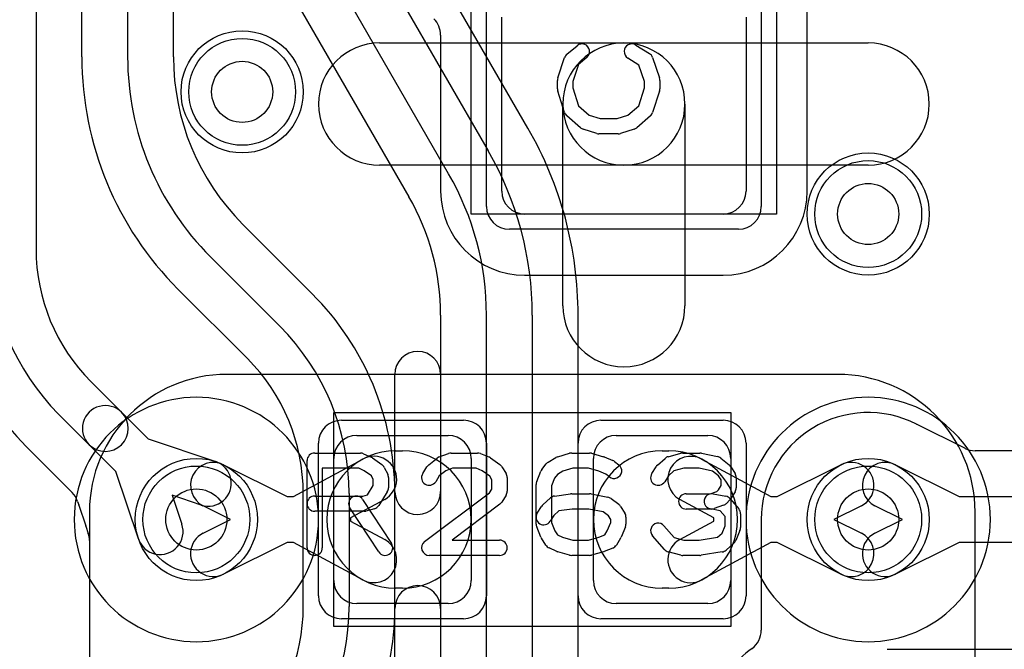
# Model space of a CAD drawing. Extents: x 0 to 20.5, y -0.5 to 20.
# Tile 6 of 21: x 6.7 to 9.9, y 5.2 to 7.2. Entities that reach past the tile are written whole.
import ezdxf

# ---------------------------------------------------------------- set-up
doc = ezdxf.new("R2010")
doc.units = 0
for name, color, linetype in [('Hole', 1, 'CONTINUOUS'), ('L1', 3, 'CONTINUOUS'), ('L2', 3, 'CONTINUOUS'), ('L3', 3, 'CONTINUOUS'), ('L4', 3, 'CONTINUOUS'), ('MetalMask-A', 176, 'CONTINUOUS'), ('PartsArea-A', 111, 'CONTINUOUS'), ('PartsSilk-A', 221, 'CONTINUOUS'), ('Resist-A', 2, 'CONTINUOUS'), ('Resist-B', 2, 'CONTINUOUS')]:
    doc.layers.add(name, color=color, linetype=linetype)

msp = doc.modelspace()

# ---------------------------------------------------------------- linework, layer by layer
at = {"layer": 'Hole'}
for centre in [(7.45, 7), (9.5, 6.6), (7.3, 5.6), (9.5, 5.6)]:
    msp.add_circle(centre, 0.1, dxfattribs=at)
at = {"layer": 'L1'}
for p, q in [((9.30004, 6.675), (9.30004, 7.62499)), ((8.3, 6.675), (8.3, 7.245)), ((9.1, 7.245), (9.1, 6.675)), ((7.9, 7.16), (8.7, 7.16)), ((8.09996, 7.18609), (8.09996, 6.675)), ((8.7, 7.16), (9.5, 7.16)), ((8.5, 6.3), (8.5, 6.96)), ((8.9, 6.96), (8.9, 6.3)), ((8.7, 6.76), (7.9, 6.76)), ((9.5, 6.76), (8.7, 6.76)), ((9.025, 6.6), (8.375, 6.6)), ((8.375, 6.39996), (9.025, 6.39996)), ((9.40004, 6.07504), (7.39996, 6.07504)), ((7.825, 5.875), (8.125, 5.875)), ((8.675, 5.875), (8.975, 5.875)), ((7.9525, 5.825), (7.975, 5.825)), ((8.825, 5.825), (8.8475, 5.825)), ((7.38929, 5.77896), (7.59766, 5.675)), ((7.6185, 5.675), (7.84536, 5.79785)), ((7.75, 5.4), (7.75, 5.8)), ((8.2, 5.8), (8.2, 5.4)), ((8.6, 5.4), (8.6, 5.8)), ((8.95464, 5.79785), (9.1815, 5.675)), ((9.05, 5.8), (9.05, 5.4)), ((9.20234, 5.675), (9.41071, 5.77896)), ((7.59766, 5.675), (7.6185, 5.675)), ((9.1815, 5.675), (9.20234, 5.675)), ((7.412, 5.6), (7.32233, 5.64474)), ((7.91678, 5.66595), (7.80525, 5.60555)), ((8.99475, 5.60555), (8.88322, 5.66595)), ((9.47767, 5.64474), (9.388, 5.6)), ((6.94996, 5.62504), (6.94996, 3.57496)), ((9.85004, 3.57496), (9.85004, 5.62504)), ((7.32233, 5.55526), (7.412, 5.6)), ((7.80525, 5.60555), (7.80525, 5.59445)), ((7.80525, 5.59445), (7.91678, 5.53405)), ((8.88322, 5.53405), (8.99475, 5.59445)), ((8.99475, 5.59445), (8.99475, 5.60555)), ((9.388, 5.6), (9.47767, 5.55526)), ((7.59766, 5.525), (7.38929, 5.42104)), ((7.6185, 5.525), (7.59766, 5.525)), ((7.84536, 5.40215), (7.6185, 5.525)), ((9.1815, 5.525), (8.95464, 5.40215)), ((9.20234, 5.525), (9.1815, 5.525)), ((9.41071, 5.42104), (9.20234, 5.525)), ((7.975, 5.375), (7.9525, 5.375)), ((8.8475, 5.375), (8.825, 5.375)), ((8.125, 5.325), (7.825, 5.325)), ((8.975, 5.325), (8.675, 5.325))]:
    msp.add_line(p, q, dxfattribs=at)
for centre in [(7.45, 7), (9.5, 6.6), (7.3, 5.6), (9.5, 5.6)]:
    msp.add_circle(centre, 0.2, dxfattribs=at)
for centre, radius, start, end in [((8.02499, 7.18609), 0.07497, 0, 45), ((7.9, 6.96), 0.2, 90, -90), ((8.7, 6.96), 0.2, 90, -90), ((8.7, 6.96), 0.2, 0, 180), ((8.7, 6.96), 0.2, -90, 90), ((9.5, 6.96), 0.2, -90, 90), ((8.375, 6.675), 0.27504, 180, -90), ((8.375, 6.675), 0.075, 180, -90), ((9.025, 6.675), 0.27504, -90, 0), ((9.025, 6.675), 0.075, -90, 0), ((8.7, 6.3), 0.2, 180, 0), ((7.39996, 5.62504), 0.45, 90, 180), ((9.40004, 5.62504), 0.45, 0, 90), ((7.825, 5.8), 0.075, 90, 180), ((8.125, 5.8), 0.075, 0, 90), ((8.675, 5.8), 0.075, 90, 180), ((8.975, 5.8), 0.075, 0, 90), ((7.9525, 5.6), 0.225, 90, -90), ((7.88107, 5.7319), 0.075, -61.56575, 118.43679), ((7.975, 5.6), 0.225, -90, 90), ((8.825, 5.6), 0.225, 90, -90), ((8.91893, 5.7319), 0.075, 61.56575, -118.43679), ((8.8475, 5.6), 0.225, -90, 90), ((7.35581, 5.71185), 0.075, 63.4862, -116.51596), ((9.44419, 5.71185), 0.075, -63.4862, 116.51596), ((7.35581, 5.48815), 0.075, 116.5138, -63.48404), ((9.44419, 5.48815), 0.075, -116.5138, 63.48404), ((7.88107, 5.4681), 0.075, -118.43425, 61.56321), ((8.91893, 5.4681), 0.075, 118.43425, -61.56321), ((7.825, 5.4), 0.075, 180, -90), ((8.125, 5.4), 0.075, -90, 0), ((8.675, 5.4), 0.075, 180, -90), ((8.975, 5.4), 0.075, -90, 0)]:
    msp.add_arc(centre, radius, start, end, dxfattribs=at)
at = {"layer": 'L2'}
for centre in [(7.45, 7), (9.5, 6.6)]:
    msp.add_circle(centre, 0.2, dxfattribs=at)
for centre, start, end in [((7.3, 5.6), 90, -90), ((7.3, 5.6), -90, 90), ((9.5, 5.6), 90, -90), ((9.5, 5.6), -90, 90)]:
    msp.add_arc(centre, 0.40004, start, end, dxfattribs=at)
at = {"layer": 'L3'}
for centre in [(7.45, 7), (9.5, 6.6)]:
    msp.add_circle(centre, 0.2, dxfattribs=at)
for centre, start, end in [((7.3, 5.6), 90, -90), ((7.3, 5.6), -90, 90), ((9.5, 5.6), 90, -90), ((9.5, 5.6), -90, 90)]:
    msp.add_arc(centre, 0.40004, start, end, dxfattribs=at)
at = {"layer": 'L4'}
for p, q in [((6.775, 10.65), (6.775, 6.48568)), ((6.925, 7.11421), (6.925, 10.65)), ((7.075, 10.65), (7.075, 7.11421)), ((7.22504, 7.11421), (7.22504, 8.05356)), ((8.38592, 6.88165), (7.92886, 7.67331)), ((7.79893, 7.59827), (8.25598, 6.80663)), ((8.12607, 6.73163), (7.66902, 7.52327)), ((7.53908, 7.44825), (7.99614, 6.65659)), ((7.6791, 6.33916), (7.45202, 6.56624)), ((7.34593, 6.46015), (7.573, 6.23306)), ((7.46694, 6.127), (7.23986, 6.35408)), ((8.09996, 6.26913), (8.09996, 5.69137)), ((8.25, 4.76913), (8.25, 6.26913)), ((8.4, 6.26913), (8.4, 4.76913)), ((8.55004, 4.76913), (8.55004, 6.26913)), ((7.95, 4.925), (7.95, 6.075)), ((8.1, 6.075), (8.1, 4.925)), ((6.95504, 6.05103), (7.05504, 5.95101)), ((6.94898, 5.84495), (6.84897, 5.94496)), ((7.05504, 5.95101), (7.14254, 5.86351)), ((9.81706, 5.833), (9.6599, 5.9114)), ((6.74288, 5.83886), (6.89291, 5.68883)), ((7.03648, 5.75745), (6.94898, 5.84495)), ((7.14254, 5.86351), (7.36341, 5.78968)), ((14.38579, 5.82504), (9.85068, 5.82504)), ((9.58929, 5.77896), (9.79766, 5.675)), ((7.11032, 5.53659), (7.03648, 5.75745)), ((7.31585, 5.64742), (7.22081, 5.67919)), ((7.22081, 5.67919), (7.25258, 5.58415)), ((7.65, 5.31495), (7.65, 5.68505)), ((7.8, 5.68505), (7.8, 5.31495)), ((9.79766, 5.675), (12.08289, 5.675)), ((6.91116, 5.6591), (6.91495, 5.64778)), ((6.91523, 5.64695), (6.93786, 5.57923)), ((9.612, 5.6), (9.52233, 5.64474)), ((9.14995, 5.60001), (9.14995, 5.23767)), ((9.52233, 5.55526), (9.612, 5.6)), ((6.93829, 5.57799), (6.94612, 5.55455)), ((6.94998, 5.5308), (6.94998, 4.6)), ((9.79766, 5.525), (9.58929, 5.42104)), ((12.08289, 5.525), (9.79766, 5.525)), ((8.09996, 5.30862), (8.09996, 4.76913)), ((9.56212, 5.175), (16.08579, 5.175))]:
    msp.add_line(p, q, dxfattribs=at)
for centre in [(7.45, 7), (9.5, 6.6), (7.3, 5.6), (9.5, 5.6)]:
    msp.add_circle(centre, 0.2, dxfattribs=at)
for centre, radius, start, end in [((8, 7.11422), 1.075, -179.99947, -135), ((8, 7.11422), 0.925, -179.99938, -135), ((8, 7.11422), 0.77496, -179.99926, -135), ((7.325, 6.26913), 1.22504, 0, 29.9999), ((7.325, 6.26913), 1.075, 0, 29.99993), ((7.325, 6.26913), 0.925, 0, 30.00011), ((7.325, 6.26913), 0.77496, 0, 29.99854), ((7.3897, 6.48568), 0.91474, 180, -135), ((7.3897, 6.48568), 0.7647, 180, -135.00053), ((7.3897, 6.48568), 0.6147, 180, -135.00066), ((7.025, 5.68505), 0.92504, 0.36234, 45.00044), ((7.025, 5.68505), 0.775, 0, 45.00052), ((7.025, 5.68505), 0.625, 0, 45.00065), ((8.025, 6.075), 0.075, 0, 180), ((7.00201, 5.89798), 0.075, 45, -134.99904), ((7.00201, 5.89798), 0.075, -135, 45), ((9.5, 5.60001), 0.35005, 63.09896, 180), ((9.6923, 5.97904), 0.07497, -116.89999, -116.74619), ((9.69337, 5.97849), 0.07498, -117.66564, -116.51379), ((9.85053, 5.90009), 0.07498, -116.51379, -115.9943), ((9.85068, 5.90001), 0.07497, -116.12414, -90), ((7.33963, 5.71855), 0.075, -108.48568, 71.5166), ((9.55581, 5.71185), 0.075, 63.4862, -116.51596), ((6.8399, 5.63582), 0.07497, 18.09175, 45), ((8.02499, 5.69137), 0.07497, -179.64081, 0), ((6.84413, 5.62319), 0.07497, 18.47845, 19.14794), ((6.86718, 5.55424), 0.07497, 18.46878, 19.47183), ((7.18145, 5.56037), 0.075, -161.51432, 18.48629), ((6.87501, 5.5308), 0.07497, 0, 18.46878), ((9.55581, 5.48815), 0.075, 116.5138, -63.48404), ((8.02499, 5.30862), 0.07497, 0, 179.64081), ((7.025, 5.31494), 0.625, -45, 0.00092), ((7.025, 5.31494), 0.775, -45, 0.00074), ((7.025, 5.31494), 0.92504, -43.08834, -0.36234), ((9.07498, 5.23767), 0.07497, -53.13927, 0), ((9.56215, 4.58787), 0.73718, 126.85964, 134.88843)]:
    msp.add_arc(centre, radius, start, end, dxfattribs=at)
at = {"layer": 'MetalMask-A'}
for p, q in [((8.3, 6.675), (8.3, 7.245)), ((9.1, 7.245), (9.1, 6.675)), ((9.025, 6.6), (8.375, 6.6)), ((7.825, 5.875), (8.125, 5.875)), ((8.675, 5.875), (8.975, 5.875)), ((7.75, 5.4), (7.75, 5.8)), ((8.2, 5.8), (8.2, 5.4)), ((8.6, 5.4), (8.6, 5.8)), ((9.05, 5.8), (9.05, 5.4)), ((8.125, 5.325), (7.825, 5.325)), ((8.975, 5.325), (8.675, 5.325))]:
    msp.add_line(p, q, dxfattribs=at)
for centre, start, end in [((8.375, 6.675), 180, -90), ((9.025, 6.675), -90, 0), ((7.825, 5.8), 90, 180), ((8.125, 5.8), 0, 90), ((8.675, 5.8), 90, 180), ((8.975, 5.8), 0, 90), ((7.825, 5.4), 180, -90), ((8.125, 5.4), -90, 0), ((8.675, 5.4), 180, -90), ((8.975, 5.4), -90, 0)]:
    msp.add_arc(centre, 0.075, start, end, dxfattribs=at)
at = {"layer": 'PartsArea-A'}
for p, q in [((8.2, 6.6), (8.2, 8.6)), ((9.2, 8.6), (9.2, 6.6)), ((9.2, 6.6), (8.2, 6.6)), ((7.75, 5.25), (7.75, 5.95)), ((7.75, 5.95), (9.05, 5.95)), ((9.05, 5.95), (9.05, 5.25)), ((9.05, 5.25), (7.75, 5.25))]:
    msp.add_line(p, q, dxfattribs=at)
at = {"layer": 'PartsSilk-A'}
for p, q in [((8.51363, 7.12338), (8.54696, 7.15115)), ((8.73918, 7.15314), (8.78362, 7.12537)), ((8.48369, 7.0454), (8.50591, 7.11207)), ((8.57896, 7.11273), (8.5511, 7.08952)), ((8.7495, 7.08773), (8.71268, 7.11074)), ((8.79409, 7.11207), (8.81631, 7.0454)), ((8.5511, 7.08952), (8.53241, 7.03344)), ((8.76759, 7.03344), (8.7495, 7.08773)), ((8.48241, 7.00972), (8.48241, 7.0375)), ((8.53241, 7.03344), (8.53241, 7.01362)), ((8.76759, 7.01362), (8.76759, 7.03344)), ((8.81759, 7.0375), (8.81759, 7.00972)), ((8.50582, 6.93266), (8.4836, 7.0021)), ((8.53241, 7.01362), (8.55132, 6.95452)), ((8.74868, 6.95452), (8.76759, 7.01362)), ((8.8164, 7.0021), (8.79418, 6.93266)), ((8.55132, 6.95452), (8.58656, 6.92368)), ((8.71344, 6.92368), (8.74868, 6.95452)), ((8.55761, 6.88258), (8.51317, 6.92147)), ((8.58656, 6.92368), (8.62234, 6.9125)), ((8.62234, 6.9125), (8.67766, 6.9125)), ((8.67766, 6.9125), (8.71344, 6.92368)), ((8.78683, 6.92147), (8.74239, 6.88258)), ((8.61106, 6.86364), (8.56661, 6.87753)), ((8.73339, 6.87753), (8.68894, 6.86364)), ((8.68148, 6.8625), (8.61852, 6.8625)), ((7.6875, 5.81759), (7.8375, 5.81759)), ((7.84765, 5.81544), (7.87265, 5.80433)), ((8.09563, 5.80497), (8.12618, 5.81608)), ((8.13472, 5.81759), (8.22083, 5.81759)), ((8.23011, 5.8158), (8.25789, 5.80469)), ((8.48341, 5.80552), (8.5223, 5.81663)), ((8.52917, 5.81759), (8.5875, 5.81759)), ((8.59437, 5.81663), (8.63326, 5.80552)), ((8.63567, 5.80469), (8.66345, 5.79358)), ((8.84495, 5.80564), (8.88662, 5.81675)), ((8.89306, 5.81759), (8.94861, 5.81759)), ((8.95376, 5.81705), (9.00654, 5.80594)), ((7.6625, 5.50741), (7.6625, 5.79259)), ((7.8772, 5.8017), (7.90776, 5.77948)), ((8.0413, 5.75029), (8.05519, 5.77251)), ((8.06077, 5.77878), (8.08855, 5.801)), ((8.26331, 5.8017), (8.29387, 5.77948)), ((8.30037, 5.77251), (8.31426, 5.75029)), ((8.43139, 5.76315), (8.44528, 5.78167)), ((8.45254, 5.78818), (8.47754, 5.80299)), ((8.66979, 5.78989), (8.68368, 5.77878)), ((8.7913, 5.75029), (8.80519, 5.77251)), ((8.80978, 5.77795), (8.83478, 5.80017)), ((9.01701, 5.801), (9.04479, 5.77878)), ((9.05037, 5.77251), (9.06426, 5.75029)), ((7.8322, 5.76759), (7.7125, 5.76759)), ((7.7125, 5.76759), (7.7125, 5.50741)), ((7.84993, 5.75971), (7.8322, 5.76759)), ((7.87343, 5.74263), (7.84993, 5.75971)), ((7.87917, 5.73114), (7.87343, 5.74263)), ((7.91542, 5.77044), (7.92653, 5.74822)), ((8.09533, 5.7424), (8.0837, 5.72379)), ((8.11658, 5.75939), (8.09533, 5.7424)), ((8.13912, 5.76759), (8.11658, 5.75939)), ((8.21602, 5.76759), (8.13912, 5.76759)), ((8.23643, 5.75943), (8.21602, 5.76759)), ((8.26054, 5.74189), (8.23643, 5.75943)), ((8.26806, 5.72987), (8.26054, 5.74189)), ((8.41442, 5.72442), (8.42831, 5.75776)), ((8.4823, 5.74769), (8.47327, 5.73565)), ((8.50025, 5.75833), (8.4823, 5.74769)), ((8.53267, 5.76759), (8.50025, 5.75833)), ((8.584, 5.76759), (8.53267, 5.76759)), ((8.61829, 5.75779), (8.584, 5.76759)), ((8.64145, 5.74853), (8.61829, 5.75779)), ((8.65244, 5.73974), (8.64145, 5.74853)), ((8.84568, 5.74296), (8.8337, 5.72379)), ((8.86356, 5.75885), (8.84568, 5.74296)), ((8.89634, 5.76759), (8.86356, 5.75885)), ((8.94601, 5.76759), (8.89634, 5.76759)), ((8.99042, 5.75824), (8.94601, 5.76759)), ((9.01023, 5.7424), (8.99042, 5.75824)), ((9.01806, 5.72987), (9.01023, 5.7424)), ((7.86042, 5.68087), (7.87917, 5.71087)), ((7.87917, 5.71087), (7.87917, 5.73114)), ((7.92917, 5.73704), (7.92917, 5.7037)), ((8.26806, 5.69976), (8.26806, 5.72987)), ((8.31806, 5.73704), (8.31806, 5.69259)), ((8.4125, 5.58519), (8.4125, 5.71481)), ((8.47327, 5.73565), (8.4625, 5.70981)), ((8.4625, 5.70981), (8.4625, 5.59019)), ((9.00948, 5.69715), (9.01806, 5.71087)), ((9.01806, 5.71087), (9.01806, 5.72987)), ((9.06806, 5.73704), (9.06806, 5.7037)), ((7.6875, 5.67685), (7.84533, 5.67685)), ((7.84533, 5.67685), (7.86042, 5.68087)), ((7.92537, 5.69045), (7.89759, 5.64601)), ((8.04747, 5.52739), (8.26043, 5.68756)), ((8.26043, 5.68756), (8.26806, 5.69976)), ((8.31426, 5.67934), (8.30037, 5.65712)), ((8.47291, 5.67661), (8.52569, 5.68402)), ((8.52917, 5.68426), (8.5875, 5.68426)), ((8.5924, 5.68377), (8.64796, 5.67266)), ((8.90417, 5.68426), (8.9831, 5.68426)), ((8.9831, 5.68426), (9.0043, 5.69197)), ((8.99188, 5.68387), (9.03355, 5.67646)), ((9.0043, 5.69197), (9.00948, 5.69715)), ((9.06426, 5.69045), (9.05037, 5.66823)), ((7.84453, 5.66553), (7.93898, 5.52109)), ((8.2942, 5.65039), (8.13733, 5.53241)), ((8.4163, 5.62066), (8.43019, 5.64288)), ((8.43478, 5.64832), (8.45978, 5.67054)), ((8.65794, 5.66824), (8.68294, 5.64972)), ((8.68926, 5.64287), (8.70314, 5.62065)), ((9.0266, 5.64687), (8.99604, 5.63576)), ((9.04685, 5.6638), (9.03574, 5.65269)), ((9.04838, 5.66785), (9.07615, 5.63452)), ((7.84861, 5.62685), (7.6875, 5.62685)), ((7.89714, 5.49373), (7.80269, 5.63817)), ((7.88283, 5.6351), (7.85505, 5.62769)), ((8.47068, 5.61333), (8.4587, 5.59416)), ((8.48735, 5.62814), (8.47068, 5.61333)), ((8.53092, 5.63426), (8.48735, 5.62814)), ((8.58502, 5.63426), (8.53092, 5.63426)), ((8.63267, 5.62473), (8.58502, 5.63426)), ((8.64937, 5.61236), (8.63267, 5.62473)), ((8.65694, 5.60024), (8.64937, 5.61236)), ((8.9875, 5.63426), (8.90417, 5.63426)), ((9.01581, 5.62883), (8.98312, 5.63465)), ((9.03194, 5.60947), (9.01581, 5.62883)), ((9.08194, 5.61852), (9.08194, 5.57407)), ((8.4625, 5.59019), (8.47368, 5.56336)), ((8.64577, 5.56336), (8.65694, 5.59019)), ((8.65694, 5.59019), (8.65694, 5.60024)), ((8.70694, 5.60741), (8.70694, 5.58519)), ((8.83131, 5.57942), (8.86519, 5.54071)), ((9.02218, 5.55563), (9.03194, 5.57907)), ((9.03194, 5.57907), (9.03194, 5.60947)), ((8.42831, 5.54224), (8.41442, 5.57558)), ((8.47368, 5.56336), (8.48242, 5.54937)), ((8.48242, 5.54937), (8.49883, 5.54208)), ((8.61829, 5.54221), (8.6373, 5.54981)), ((8.6373, 5.54981), (8.64577, 5.56336)), ((8.70502, 5.57558), (8.69114, 5.54224)), ((8.83258, 5.50206), (8.79369, 5.5465)), ((9.00691, 5.54205), (9.02218, 5.55563)), ((9.08002, 5.56446), (9.06614, 5.53113)), ((8.13733, 5.53241), (8.29306, 5.53241)), ((8.44408, 5.51638), (8.43019, 5.5386)), ((8.49883, 5.54208), (8.53267, 5.53241)), ((8.53267, 5.53241), (8.584, 5.53241)), ((8.584, 5.53241), (8.61829, 5.54221)), ((8.68926, 5.5386), (8.67537, 5.51638)), ((8.86519, 5.54071), (8.89634, 5.53241)), ((8.89634, 5.53241), (8.94662, 5.53241)), ((8.94662, 5.53241), (9.00691, 5.54205)), ((9.05967, 5.52205), (9.03467, 5.49983)), ((8.29306, 5.48241), (8.0625, 5.48241)), ((8.48013, 5.49567), (8.45513, 5.50678)), ((8.5223, 5.48337), (8.48341, 5.49448)), ((8.5875, 5.48241), (8.52917, 5.48241)), ((8.63326, 5.49448), (8.59437, 5.48337)), ((8.66345, 5.50642), (8.63567, 5.49531)), ((8.88662, 5.48325), (8.84495, 5.49436)), ((8.94861, 5.48241), (8.89306, 5.48241)), ((9.02201, 5.49383), (8.95256, 5.48272))]:
    msp.add_line(p, q, dxfattribs=at)
for centre, start, end in [((8.56296, 7.13194), -50.2091, 129.8005), ((8.72593, 7.13194), 57.99462, -122.00075), ((8.52963, 7.10417), 129.7909, 161.57954), ((8.77037, 7.10417), 18.42046, 57.99462), ((8.50741, 7.0375), 161.57954, 180), ((8.79259, 7.0375), 0, 18.42046), ((8.50741, 7.00972), 180, -162.25358), ((8.79259, 7.00972), -17.74642, 0), ((8.52963, 6.94028), -162.25358, -131.18808), ((8.77037, 6.94028), -48.81192, -17.74642), ((8.57407, 6.90139), -131.18808, -107.36223), ((8.72593, 6.90139), -72.63777, -48.81192), ((8.61852, 6.8875), -107.36223, -90), ((8.68148, 6.8875), -90, -72.63777), ((7.6875, 5.79259), 90, 180), ((7.8375, 5.79259), 66.04914, 90), ((7.8625, 5.78148), 53.98274, 66.03964), ((8.10417, 5.78148), 109.97919, 128.65478), ((8.13472, 5.79259), 90, 109.98461), ((8.22083, 5.79259), 68.2071, 90), ((8.24861, 5.78148), 53.98274, 68.20215), ((8.49028, 5.78148), 105.94854, 120.63752), ((8.52917, 5.79259), 90, 105.94854), ((8.5875, 5.79259), 74.05146, 90), ((8.62639, 5.78148), 68.2071, 74.05146), ((8.85139, 5.78148), 104.92551, 131.63069), ((8.89306, 5.79259), 90, 104.92885), ((8.94861, 5.79259), 78.11016, 90), ((9.00139, 5.78148), 51.33303, 78.11298), ((7.89306, 5.75926), 26.56505, 53.97932), ((8.07639, 5.75926), 128.66697, 147.98998), ((8.27917, 5.75926), 32.00538, 53.97932), ((8.46528, 5.76667), 120.63752, 143.1301), ((8.66806, 5.75926), -128.66697, 51.34522), ((8.65417, 5.77037), 51.33303, 68.2071), ((8.82639, 5.75926), 131.62783, 147.98998), ((9.02917, 5.75926), 32.00538, 51.34522), ((7.90417, 5.73704), 0, 26.56505), ((8.0625, 5.73704), 147.99462, -32.01002), ((8.29306, 5.73704), 0, 32.01002), ((8.45139, 5.74815), 143.1301, 157.39424), ((8.8125, 5.73704), 147.99462, -32.01002), ((9.04306, 5.73704), 0, 32.01002), ((8.4375, 5.71481), 157.39424, 180), ((7.6875, 5.65185), 90, -90), ((7.82361, 5.65185), 33.18146, -146.81914), ((7.90417, 5.7037), -32.00538, 0), ((8.29306, 5.69259), -32.00538, 0), ((8.47639, 5.65185), 98.00047, 131.62783), ((8.52917, 5.65926), 90, 98.00047), ((8.5875, 5.65926), 78.69456, 90), ((8.90417, 5.65926), 90, -90), ((8.9875, 5.65926), 79.90837, -100.08326), ((9.02917, 5.65185), 39.7909, 79.91674), ((9.04306, 5.7037), -32.00538, 0), ((7.87639, 5.65926), -75.07449, -32.01002), ((8.27917, 5.67037), -53.0476, -32.01002), ((8.45139, 5.62963), 131.62783, 147.99462), ((8.64306, 5.64815), 53.47387, 78.69456), ((8.66806, 5.62963), 31.98594, 53.47387), ((9.01806, 5.67037), -70.02864, -45), ((9.02917, 5.68148), -45, -32.01002), ((7.84861, 5.65185), -90, -75.06473), ((8.4375, 5.60741), 147.99462, -32.01002), ((8.68194, 5.60741), 0, 31.98594), ((8.9875, 5.65926), -90, -70.02141), ((9.05694, 5.61852), 0, 39.8005), ((8.4375, 5.58519), 180, -157.39424), ((8.68194, 5.58519), -22.60576, 0), ((8.8125, 5.56296), 41.18808, -138.81042), ((9.05694, 5.57407), -22.60576, 0), ((7.91806, 5.50741), -146.81854, 33.18086), ((8.0625, 5.50741), 126.9524, -90), ((8.29306, 5.50741), -90, 90), ((8.45139, 5.55185), -157.39424, -147.99462), ((8.46528, 5.52963), -147.99462, -113.95086), ((8.65417, 5.52963), -68.2071, -32.00538), ((8.66806, 5.55185), -32.00538, -22.60576), ((9.04306, 5.54074), -48.37217, -22.60888), ((7.6875, 5.50741), 180, 0), ((8.49028, 5.51852), -113.95086, -105.94854), ((8.52917, 5.50741), -105.94854, -90), ((8.5875, 5.50741), -90, -74.05146), ((8.62639, 5.51852), -74.05146, -68.2071), ((8.85139, 5.51852), -138.81192, -104.92885), ((8.89306, 5.50741), -104.92551, -90), ((8.94861, 5.50741), -90, -80.91133), ((9.01806, 5.51852), -80.91063, -48.36931)]:
    msp.add_arc(centre, 0.025, start, end, dxfattribs=at)
at = {"layer": 'Resist-A'}
for p, q in [((8.25, 6.625), (8.25, 7.295)), ((9.15, 7.295), (9.15, 6.625)), ((9.075, 6.55), (8.325, 6.55)), ((7.775, 5.925), (8.175, 5.925)), ((8.625, 5.925), (9.025, 5.925)), ((7.7, 5.35), (7.7, 5.85)), ((8.25, 5.85), (8.25, 5.35)), ((8.55, 5.35), (8.55, 5.85)), ((9.1, 5.85), (9.1, 5.35)), ((8.175, 5.275), (7.775, 5.275)), ((9.025, 5.275), (8.625, 5.275))]:
    msp.add_line(p, q, dxfattribs=at)
for centre in [(7.45, 7), (9.5, 6.6), (7.3, 5.6), (9.5, 5.6)]:
    msp.add_circle(centre, 0.175, dxfattribs=at)
for centre, start, end in [((8.325, 6.625), 180, -90), ((9.075, 6.625), -90, 0), ((7.775, 5.85), 90, 180), ((8.175, 5.85), 0, 90), ((8.625, 5.85), 90, 180), ((9.025, 5.85), 0, 90), ((7.775, 5.35), 180, -90), ((8.175, 5.35), -90, 0), ((8.625, 5.35), 180, -90), ((9.025, 5.35), -90, 0)]:
    msp.add_arc(centre, 0.075, start, end, dxfattribs=at)
at = {"layer": 'Resist-B'}
for centre in [(7.45, 7), (9.5, 6.6), (7.3, 5.6), (9.5, 5.6)]:
    msp.add_circle(centre, 0.175, dxfattribs=at)

doc.saveas('drawing.dxf')
